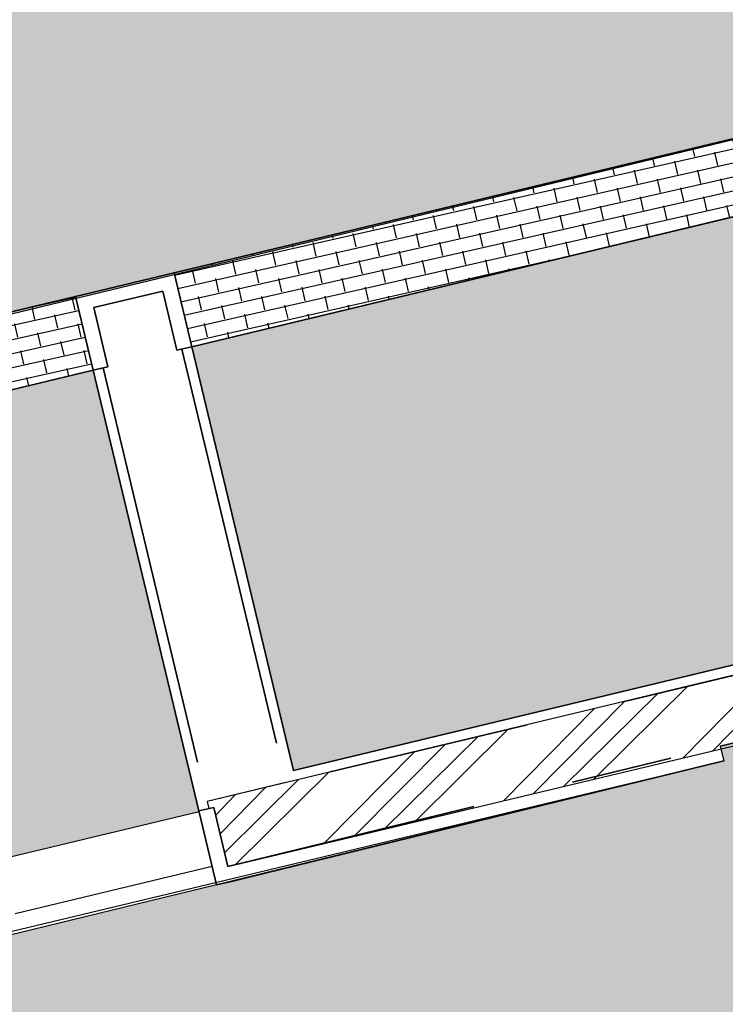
# Model space of a CAD drawing. Header units: millimetres. Extents: x 234268570 to 234468570, y 557551952 to 557751952.
# Tile 28 of 36: x 234396044 to 234403006, y 557669191 to 557678909. Entities that reach past the tile are written whole.
import ezdxf

# ---------------------------------------------------------------- set-up
doc = ezdxf.new("R2010")
doc.units = ezdxf.units.MM
doc.header["$LTSCALE"] = 500
doc.linetypes.add('VH-OPSLUITBAND_100X200', pattern=[16, 8, -2, 4, -2])
doc.linetypes.add('VH-TROTTOIRBAND_130-150', pattern=[15, 5, -2, 2, -2, 2, -2])
doc.layers.add('BL$1----_ARCERING', color=8, linetype='CONTINUOUS')
doc.layers.add('WEGDEEL', color=8, linetype='CONTINUOUS')
for name, color, linetype, lineweight in [('N-WE-VH-KANTOPSLUITING_OPSLUITBAND_100X200-G', 150, 'VH-OPSLUITBAND_100X200', 35), ('N-WE-VH-KANTOPSLUITING_TROTTOIRBAND_130 150-G', 6, 'VH-TROTTOIRBAND_130-150', 35), ('N-WE-VH-KANTOPSLUITING_VOORKANTBAND-G', 7, 'CONTINUOUS', 35)]:
    doc.layers.add(name, color=color, linetype=linetype, lineweight=lineweight)

msp = doc.modelspace()

# ---------------------------------------------------------------- hatches: boundary and pattern name
at = {"layer": 'BL$1----_ARCERING', "linetype": 'Continuous'}
h = msp.add_hatch(dxfattribs=at)
h.set_pattern_fill('AR-B88', color=8, scale=3, angle=284)
h.set_pattern_definition([(284, (0, 0), (591.4922747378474, 147.4755875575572), []), (14.00000000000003, (0, 0), (517.7544809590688, 443.221724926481), [609.5999999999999, -609.5999999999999])])
h.paths.add_polyline_path([(234306950.1165402, 557641627), (234307246.1165402, 557640345), (234307401.1165402, 557639646), (234308820.1165402, 557639973), (234308366.1165402, 557641942), (234308361.1165402, 557641966), (234308356.1165402, 557641991), (234308351.1165402, 557642016), (234308347.1165402, 557642040), (234308344.1165402, 557642065), (234308340.1165402, 557642090), (234308337.1165402, 557642115), (234308335.1165402, 557642140), (234308333.1165402, 557642165), (234308331.1165402, 557642190), (234308329.1165402, 557642215), (234308329.1165402, 557642240), (234308328.1165402, 557642265), (234308328.1165402, 557642290), (234308328.1165402, 557642315), (234308329.1165402, 557642340), (234308330.1165402, 557642365), (234308331.1165402, 557642390), (234308333.1165402, 557642415), (234308335.1165402, 557642440), (234308338.1165402, 557642465), (234308341.1165402, 557642489), (234308344.1165402, 557642514), (234308348.1165402, 557642539), (234308352.1165402, 557642564), (234308357.1165402, 557642588), (234308362.1165402, 557642613), (234308367.1165402, 557642637), (234308373.1165402, 557642662), (234308379.1165402, 557642686), (234308385.1165402, 557642710), (234308392.1165402, 557642734), (234308399.1165402, 557642758), (234308407.1165402, 557642782), (234308415.1165402, 557642806), (234308423.1165402, 557642829), (234308432.1165402, 557642853), (234308441.1165402, 557642876), (234308451.1165402, 557642899), (234308461.1165402, 557642922), (234308471.1165402, 557642945), (234308482.1165402, 557642968), (234308492.1165402, 557642990), (234308504.1165402, 557643013), (234308515.1165402, 557643035), (234308527.1165402, 557643057), (234308540.1165402, 557643079), (234308552.1165402, 557643100), (234308565.1165402, 557643122), (234308579.1165402, 557643143), (234308593.1165402, 557643164), (234308607.1165402, 557643184), (234308621.1165402, 557643205), (234308636.1165402, 557643225), (234308651.1165402, 557643245), (234308666.1165402, 557643265), (234308682.1165402, 557643285), (234308697.1165402, 557643304), (234308714.1165402, 557643323), (234308730.1165402, 557643342), (234308747.1165402, 557643360), (234308764.1165402, 557643379), (234308782.1165402, 557643397), (234308799.1165402, 557643414), (234308817.1165402, 557643432), (234308835.1165402, 557643449), (234308854.1165402, 557643466), (234308873.1165402, 557643482), (234308892.1165402, 557643499), (234308911.1165402, 557643515), (234308931.1165402, 557643530), (234308950.1165402, 557643546), (234308970.1165402, 557643561), (234308991.1165402, 557643575), (234309011.1165402, 557643590), (234309032.1165402, 557643604), (234309053.1165402, 557643617), (234309074.1165402, 557643631), (234309095.1165402, 557643644), (234309117.1165402, 557643657), (234309139.1165402, 557643669), (234309161.1165402, 557643681), (234309183.1165402, 557643693), (234309205.1165402, 557643704), (234309228.1165402, 557643715), (234309250.1165402, 557643726), (234309273.1165402, 557643736), (234309296.1165402, 557643746), (234309319.1165402, 557643755), (234309343.1165402, 557643764), (234309366.1165402, 557643773), (234309390.1165402, 557643782), (234309413.1165402, 557643790), (234309437.1165402, 557643797), (234309461.1165402, 557643805), (234309485.1165402, 557643812), (234309509.1165402, 557643818), (234309534.1165402, 557643824), (234309558.1165402, 557643830), (234370932.1165402, 557658606), (234428477.1165402, 557672357), (234428132.1165402, 557673747), (234367008.1165402, 557659153), (234337363.1165402, 557652016), (234334570.1165402, 557651343), (234310076.1165402, 557645446), (234309224.1165402, 557645241), (234309221.1165402, 557645240), (234309218.1165402, 557645240), (234309216.1165402, 557645239), (234309213.1165402, 557645238), (234309210.1165402, 557645238), (234309207.1165402, 557645237), (234309204.1165402, 557645237), (234309201.1165402, 557645236), (234309199.1165402, 557645235), (234309196.1165402, 557645235), (234309193.1165402, 557645234), (234309190.1165402, 557645233), (234309187.1165402, 557645233), (234309184.1165402, 557645232), (234309182.1165402, 557645231), (234309179.1165402, 557645231), (234309176.1165402, 557645230), (234309173.1165402, 557645229), (234309170.1165402, 557645228), (234309168.1165402, 557645228), (234309165.1165402, 557645227), (234309162.1165402, 557645226), (234309159.1165402, 557645226), (234309156.1165402, 557645225), (234309153.1165402, 557645224), (234309151.1165402, 557645224), (234309148.1165402, 557645223), (234309145.1165402, 557645222), (234309142.1165402, 557645221), (234309139.1165402, 557645221), (234309137.1165402, 557645220), (234309134.1165402, 557645219), (234309131.1165402, 557645219), (234309128.1165402, 557645218), (234309125.1165402, 557645217), (234309123.1165402, 557645216), (234309120.1165402, 557645216), (234309117.1165402, 557645215), (234309114.1165402, 557645214), (234309111.1165402, 557645213), (234309109.1165402, 557645213), (234309106.1165402, 557645212), (234309103.1165402, 557645211), (234309100.1165402, 557645210), (234309097.1165402, 557645209), (234309095.1165402, 557645209), (234309092.1165402, 557645208), (234309089.1165402, 557645207), (234309086.1165402, 557645206), (234309083.1165402, 557645206), (234309081.1165402, 557645205), (234309078.1165402, 557645204), (234309075.1165402, 557645203), (234309072.1165402, 557645202), (234309070.1165402, 557645202), (234309067.1165402, 557645201), (234309064.1165402, 557645200), (234309061.1165402, 557645199), (234309058.1165402, 557645198), (234309056.1165402, 557645198), (234309053.1165402, 557645197), (234309050.1165402, 557645196), (234309047.1165402, 557645195), (234309045.1165402, 557645194), (234309042.1165402, 557645193), (234309039.1165402, 557645193), (234309036.1165402, 557645192), (234309033.1165402, 557645191), (234309031.1165402, 557645190), (234309028.1165402, 557645189), (234309025.1165402, 557645188), (234309022.1165402, 557645187), (234309020.1165402, 557645187), (234309017.1165402, 557645186), (234309014.1165402, 557645185), (234309011.1165402, 557645184), (234309009.1165402, 557645183), (234309006.1165402, 557645182), (234309003.1165402, 557645181), (234309000.1165402, 557645180), (234308997.1165402, 557645180), (234308995.1165402, 557645179), (234308992.1165402, 557645178), (234308989.1165402, 557645177), (234308986.1165402, 557645176), (234308984.1165402, 557645175), (234308981.1165402, 557645174), (234308978.1165402, 557645173), (234308975.1165402, 557645172), (234308973.1165402, 557645171), (234308970.1165402, 557645170), (234308967.1165402, 557645170), (234308964.1165402, 557645169), (234308962.1165402, 557645168), (234308959.1165402, 557645167), (234308956.1165402, 557645166), (234308953.1165402, 557645165), (234308951.1165402, 557645164), (234308948.1165402, 557645163), (234308905.1165402, 557645148), (234308863.1165402, 557645133), (234308821.1165402, 557645117), (234308779.1165402, 557645101), (234308738.1165402, 557645084), (234308696.1165402, 557645066), (234308655.1165402, 557645048), (234308615.1165402, 557645029), (234308574.1165402, 557645009), (234308534.1165402, 557644989), (234308494.1165402, 557644969), (234308454.1165402, 557644947), (234308415.1165402, 557644925), (234308376.1165402, 557644903), (234308338.1165402, 557644880), (234308299.1165402, 557644856), (234308261.1165402, 557644832), (234308224.1165402, 557644808), (234308187.1165402, 557644782), (234308150.1165402, 557644756), (234308114.1165402, 557644730), (234308077.1165402, 557644703), (234308042.1165402, 557644676), (234308007.1165402, 557644648), (234307972.1165402, 557644619), (234307938.1165402, 557644590), (234307904.1165402, 557644561), (234307870.1165402, 557644531), (234307837.1165402, 557644500), (234307805.1165402, 557644469), (234307772.1165402, 557644438), (234307741.1165402, 557644406), (234307710.1165402, 557644374), (234307679.1165402, 557644341), (234307649.1165402, 557644308), (234307619.1165402, 557644274), (234307590.1165402, 557644240), (234307561.1165402, 557644205), (234307533.1165402, 557644170), (234307505.1165402, 557644135), (234307478.1165402, 557644099), (234307452.1165402, 557644062), (234307426.1165402, 557644026), (234307400.1165402, 557643989), (234307375.1165402, 557643951), (234307351.1165402, 557643914), (234307327.1165402, 557643876), (234307304.1165402, 557643837), (234307281.1165402, 557643798), (234307259.1165402, 557643759), (234307237.1165402, 557643720), (234307216.1165402, 557643680), (234307196.1165402, 557643640), (234307176.1165402, 557643599), (234307157.1165402, 557643559), (234307139.1165402, 557643518), (234307121.1165402, 557643477), (234307103.1165402, 557643435), (234307087.1165402, 557643393), (234307071.1165402, 557643351), (234307055.1165402, 557643309), (234307040.1165402, 557643267), (234307026.1165402, 557643224), (234307012.1165402, 557643181), (234306999.1165402, 557643138), (234306987.1165402, 557643095), (234306976.1165402, 557643052), (234306965.1165402, 557643008), (234306954.1165402, 557642964), (234306944.1165402, 557642920), (234306935.1165402, 557642876), (234306927.1165402, 557642832), (234306919.1165402, 557642788), (234306912.1165402, 557642744), (234306906.1165402, 557642699), (234306900.1165402, 557642655), (234306895.1165402, 557642610), (234306890.1165402, 557642565), (234306886.1165402, 557642520), (234306883.1165402, 557642476), (234306881.1165402, 557642431), (234306879.1165402, 557642386), (234306878.1165402, 557642341), (234306877.1165402, 557642296), (234306878.1165402, 557642251), (234306878.1165402, 557642206), (234306880.1165402, 557642161), (234306882.1165402, 557642116), (234306885.1165402, 557642071), (234306889.1165402, 557642027), (234306893.1165402, 557641982), (234306898.1165402, 557641937), (234306903.1165402, 557641892), (234306909.1165402, 557641848), (234306916.1165402, 557641804), (234306924.1165402, 557641759), (234306932.1165402, 557641715), (234306941.1165402, 557641671)])
h.paths.add_polyline_path([(234428132.1165402, 557673747), (234428477.1165402, 557672357), (234431180.1165402, 557672958), (234431686.1165402, 557672854), (234432157.1165402, 557672642), (234432571.1165402, 557672333), (234432908.1165402, 557671942), (234437108.1165402, 557657075), (234439318.1165402, 557649251), (234441505.1165402, 557641510), (234444900.1165402, 557629226), (234445176.1165402, 557629405), (234445606.1165402, 557629819), (234445950.1165402, 557630307), (234446195.1165402, 557630852), (234446332.1165402, 557631433), (234446357.1165402, 557632029), (234446268.1165402, 557632620), (234443163.1165402, 557643672), (234440883.1165402, 557651814), (234437360.1165402, 557664338), (234435079.1165402, 557672482), (234434861.1165402, 557673026), (234434541.1165402, 557673517), (234434131.1165402, 557673937), (234433647.1165402, 557674268), (234433108.1165402, 557674498), (234432534.1165402, 557674619), (234431948.1165402, 557674626), (234431372.1165402, 557674518)])
h.paths.add_polyline_path([(234395868.6727446, 557670627.3045737), (234397813.5330208, 557671093.6933666), (234396769.2826927, 557675448.2597986), (234394678.5578955, 557674946.8918461), (234394538.6412576, 557675530.349929), (234392731.9658506, 557675097.0986704), (234392657.33382, 557675069.9348328), (234392572.7253198, 557675010.6913232), (234392515.20704, 557674939.6996341), (234392463.5838894, 557674756.748122), (234392473.233341, 557674675.1300833), (234393410.9898885, 557670764.6470586), (234393424.785165, 557670651.7534856), (234393396.5112794, 557670491.4043123), (234393322.5026043, 557670360.8405868), (234395790.6377385, 557670952.7137301)])
h.paths.add_polyline_path([(234397741.7128305, 557675681.454195), (234398744.4487353, 557671500.0046016), (234405554.950569, 557673133.2025071), (234405423.7862383, 557673194.6915572), (234405276.8432903, 557673317.9913306), (234405192.2421799, 557673438.8142378), (234405158.8434172, 557673510.4381157), (234405131.4737423, 557673597.243634), (234404198.6961564, 557677486.9641861), (234404171.5323185, 557677561.5962174), (234404150.2554933, 557677598.4487597), (234404099.2041771, 557677659.2893491), (234404041.2971201, 557677703.7229967), (234403969.3165701, 557677737.2880784), (234403867.5978405, 557677755.2238349), (234403776.7275693, 557677745.6966957), (234403916.6442072, 557677162.2386127)])
h.paths.add_polyline_path([(234268737.1165402, 557697496), (234274508.8633291, 557698833.3559633), (234274513.1165402, 557698815), (234280800.1165402, 557700338), (234279848.1165402, 557704307), (234279408.1165402, 557704314), (234278909.1165402, 557704295), (234278571.1165402, 557704265), (234278194.1165402, 557704217), (234277879.1165402, 557704163), (234278395.1165402, 557702072), (234268570.1165402, 557699687.220994), (234268570.1165402, 557697452.93622)])
h.paths.add_polyline_path([(234429539.1165402, 557680241), (234426728.1165402, 557679572), (234427203.2396526, 557677492.7190192), (234430424.1165402, 557678257), (234430974.1165402, 557678492), (234431466.1165402, 557678831), (234431881.1165402, 557679261), (234432202.1165402, 557679764), (234432418.1165402, 557680322), (234432521.9883997, 557680911.0865887), (234432501.1165402, 557681508), (234432365.1165402, 557682090), (234421468.6165402, 557719904), (234413816.1165402, 557746880), (234413642.1165402, 557747269), (234413403.6165402, 557747646.5), (234413172.1165402, 557747925), (234412742.1165402, 557748304.5), (234412228.6165402, 557748607), (234411852.1165402, 557748753), (234411056.1165402, 557748890), (234410317.9377235, 557748825.4177219), (234396082.0713584, 557745774.2001586), (234396538.1165402, 557743490), (234410667.1165402, 557746484), (234410893.1165402, 557746494), (234411108.6165402, 557746448), (234411242.1165402, 557746388), (234411460.1165402, 557746217), (234411600.1165402, 557746012), (234430070.1165402, 557681657), (234430087.1165402, 557681262), (234429999.1165402, 557680876), (234429812.1165402, 557680528)])
h.paths.add_polyline_path([(234324675.1068088, 557608570.7459813), (234325988.1165402, 557607469), (234345896.1165402, 557627806), (234345275.1165402, 557628327), (234343860.1165402, 557630007), (234343682.1165402, 557630292), (234317175.1165402, 557623862), (234313081.1156679, 557640937.9935869), (234343721.1552511, 557648259.7623645), (234342890.7491985, 557651734.8344533), (234346364.9342512, 557652565.0285391), (234347191.7418709, 557649116.1680013), (234352063.1165402, 557650284), (234355804.6165402, 557652540), (234360278.1165402, 557654626.0273088), (234365230.1165402, 557656381), (234368613.1165402, 557657232), (234371453.1165402, 557657779), (234375475.1165402, 557658248), (234379522.1165402, 557658366), (234382699.6165402, 557658212), (234384139.1165401, 557658072), (234388998.2453396, 557659250.5032992), (234388168.0456874, 557662724.7116466), (234321522.593664, 557646701.2345097), (234321716.5652764, 557645913.7888036), (234309238.8916487, 557642840.1616895), (234309078.959506, 557642521.4247881), (234309078.959506, 557642139.4671592), (234314146.2925714, 557623227.9227004), (234310854.0324091, 557622433.4985875), (234311026.1084929, 557620596.2743809), (234314595.1919502, 557621552.6074111), (234314805.0941958, 557620769.241566), (234311864.9975916, 557619981.4450551), (234311234.3068494, 557606287.0714685), (234312924.7798964, 557609912.3026167), (234320356.3996725, 557606446.8814027), (234318449.99103, 557602657.2018486), (234322855.8020079, 557607063.0133957), (234322282.3384084, 557607636.4769952), (234342081.3282816, 557627435.4668685), (234342796.7781013, 557626721.1496159)])
h.paths.add_polyline_path([(234321472.4951051, 557609290.6018465), (234332085.4097595, 557619903.5165008), (234319707.0025151, 557616586.7322762)], flags=16)
h.paths.add_polyline_path([(234323750.0781502, 557619072.341565), (234333649.7149445, 557621467.8216858), (234338826.0230149, 557626644.1297562), (234322853.1377419, 557622779.0658209)], flags=16)
h.paths.add_polyline_path([(234318005.1165402, 557623620), (234320970.1165402, 557624337), (234322324.8952376, 557618726.8714257), (234319360.8952376, 557618010.8714257)], flags=16)
h.paths.add_polyline_path([(234391642.2307401, 557663554.9057323), (234392481.3434857, 557660095.1301756), (234422334.6467592, 557667335.7096561), (234421719.5236706, 557669909.8684905), (234399845.4452122, 557664682.8209124), (234399704.6165402, 557665481.5)], flags=16)
h.paths.add_polyline_path([(234431007.1377665, 557647231.0693854), (234439199.7366312, 557649531.0369318), (234444900.1165402, 557629226), (234444675.1165402, 557629080), (234444121.1165402, 557628855), (234441461.1165402, 557628232), (234434854.1165402, 557631401)])
h = msp.add_hatch(dxfattribs=at)
h.set_pattern_fill('AR-HBONE', color=8, scale=3)
h.set_pattern_definition([(45, (0, 0), (0, 431.0522938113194), [914.4000000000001, -304.8]), (135, (215.526, 215.526), (4.263256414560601e-14, 431.0522938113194), [914.4000000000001, -304.8])])
h.paths.add_polyline_path([(234330449.1961583, 557660178.7694077), (234421372.5927849, 557682147.1855081), (234421423.4305852, 557682236.0089463), (234421488.0882585, 557682360.2151811), (234421512.7126459, 557682398.4005075), (234412706.9417605, 557719118.8240118), (234388537.3479052, 557713322.8149909), (234388420.750707, 557713309.0300599), (234388333.9266182, 557713316.6261834), (234388249.7406364, 557713339.1837492), (234388170.7507052, 557713376.017359), (234388099.3569041, 557713426.0078368), (234388037.7284837, 557713487.6362572), (234387987.7380065, 557713559.0300575), (234387950.9043957, 557713638.0199908), (234387934.5104113, 557713692.5381082), (234385384.9736754, 557724233.9779991), (234385467.6498598, 557724254.2887368), (234385400.1165402, 557724549), (234385343.1165402, 557724917), (234385327.1165402, 557725065), (234385322.1165402, 557725140), (234385317.1165402, 557725214), (234385313.1165402, 557725289), (234385311.1165402, 557725363), (234385309.1165402, 557725512), (234385312.1165402, 557725661), (234385316.1165402, 557725736), (234385326.1165402, 557725884), (234385340.1165402, 557726033), (234385359.1165402, 557726181), (234385396.1165402, 557726401), (234385443.1165402, 557726620), (234385480.1165402, 557726764), (234385521.1165402, 557726908), (234385591.1165402, 557727120), (234385643.1165402, 557727260), (234385700.1165402, 557727398), (234385760.1165402, 557727534), (234385859.1165402, 557727735), (234385966.1165402, 557727931), (234386123.1165402, 557728184), (234386341.1165402, 557728486), (234386532.1165402, 557728716), (234386843.1165402, 557729037), (234387124.1165402, 557729282), (234387484.1165402, 557729547), (234387867.1165402, 557729777), (234388134.1165402, 557729911), (234388338.1165402, 557730000), (234388547.1165402, 557730080), (234388831.1165402, 557730172), (234414335.1165402, 557736353), (234412620.1165402, 557742415), (234376688.1165402, 557733727), (234379375.3048831, 557722757.752444), (234379501.2530803, 557722788.6905795), (234382031.8786102, 557712486.5919466), (234382079.8553202, 557712291.280237), (234382094.2922538, 557712171.9980878), (234382086.6962762, 557712085.1756672), (234382064.1391436, 557712000.9913023), (234382027.3062426, 557711922.0028912), (234381977.3167233, 557711850.6104589), (234381915.6894898, 557711788.9832253), (234381844.2970587, 557711738.993707), (234381765.3086452, 557711702.1608047), (234381710.8772102, 557711685.7876594), (234330865.7874336, 557699492.8397441), (234330857.0119652, 557699529.5516229), (234329822.8560991, 557699282.3509241), (234329555.0432018, 557699305.7815166), (234329409.8584164, 557699318.4835393), (234329026.6792221, 557699386.0483698), (234328885.9058051, 557699423.7684932), (234328520.2804751, 557699556.8452302), (234328388.1957483, 557699618.4373499), (234328051.2336275, 557699812.982521), (234327939.2824302, 557699891.1210417), (234327627.1286685, 557700153.049148), (234327537.1086318, 557700243.0691847), (234327275.1805256, 557700555.2229463), (234327202.1599098, 557700659.5071932), (234326998.4160129, 557701012.4019743), (234326944.6135128, 557701127.7818083), (234326807.3621085, 557701503.4346877), (234325229.1165402, 557708216), (234325162.6165402, 557708635), (234325138.1165402, 557708852), (234325107.1165402, 557709333), (234325110.1165402, 557709860), (234325173.1165402, 557710565), (234325200.1165402, 557710743), (234325229.1165402, 557710906), (234325261.1165402, 557711068), (234325308.1165402, 557711273), (234325360.1165402, 557711476), (234325409.1165402, 557711649), (234325454.1165402, 557711793), (234325501.1165402, 557711935), (234325551.1165402, 557712076), (234325593.1165402, 557712189), (234325660.1165402, 557712356), (234325719.1165402, 557712494), (234325781.1165402, 557712631), (234325845.1165402, 557712766), (234325913.1165402, 557712902), (234325970.1165402, 557713011), (234326029.1165402, 557713119), (234326090.1165402, 557713226), (234326121.1165402, 557713279), (234326185.1165402, 557713385), (234326250.1165402, 557713489), (234326317.1165402, 557713593), (234326386.1165402, 557713695), (234326456.1165402, 557713796), (234326565.1165402, 557713945), (234326640.1165402, 557714043), (234326794.1165402, 557714235), (234326914.1165402, 557714375), (234327037.1165402, 557714513), (234327185.6165402, 557714669), (234327270.7175254, 557714758.3990148), (234327339.1165402, 557714821), (234327473.1165402, 557714948), (234327752.1165402, 557715191), (234327944.1165402, 557715345), (234328116.1165402, 557715474), (234328344.1165402, 557715633), (234328550.1165402, 557715766), (234328815.1165402, 557715923), (234329141.1165402, 557716097), (234329307.1165402, 557716178), (234329476.1165402, 557716254), (234329760.1165402, 557716372), (234329933.1165402, 557716437), (234330108.1165402, 557716497), (234330284.1165402, 557716553), (234330461.1165402, 557716605), (234330686.1165402, 557716664), (234330817.1165402, 557716694), (234330892.1165405, 557716710.0000001), (234330958.1165402, 557716724), (234311169.1165401, 557711972), (234311339.1165402, 557711984), (234311541.1686037, 557711993.6215268), (234311805.6165402, 557711997), (234312188.1165402, 557711987), (234312443.1165402, 557711970), (234312865.1165402, 557711923), (234313284.1165402, 557711852), (234313698.1165402, 557711758), (234313944.1165402, 557711691), (234314107.1165402, 557711642), (234314349.1165402, 557711562), (234314588.1165402, 557711473), (234314824.1165402, 557711377), (234315058.1165399, 557711273), (234315286.1165402, 557711161), (234315511.1165402, 557711042), (234315733.1165402, 557710915), (234315878.1165402, 557710826), (234316021.1165402, 557710735), (234316092.1165402, 557710688), (234316266.6165402, 557710566.5), (234316552.9358234, 557710366.0170795), (234316903.0735824, 557710092.5), (234317006.0688532, 557710006.0767062), (234317456.6139552, 557709592), (234317817.8875488, 557709211), (234318125.9036309, 557708843.9207276), (234318444.0901867, 557708413.7210025), (234319295.9212371, 557705986.2388653), (234319703.5459663, 557704004.1120595), (234319817.6243711, 557703911.9689571), (234319908.7323794, 557703799.5225157), (234319937.3090724, 557703750.0262315), (234319962.0713995, 557703696.9232497), (234319981.6190093, 557703643.2166333), (234320007.1420867, 557703526.990178)])
h.paths.add_polyline_path([(234337994.1573696, 557668177.7365767), (234413045.3888607, 557686292.7373011), (234413514.4746549, 557686418.4284608), (234413735.2803691, 557686545.9106994), (234413924.1753418, 557686734.805672), (234414051.6575799, 557686955.6113855), (234414120.7979389, 557687213.646718), (234414120.7979389, 557687468.6111937), (234412235.8320513, 557695353.7644571), (234412158.2210856, 557695566.9988331), (234411988.9539181, 557695808.7374009), (234411815.1236618, 557695954.5983047), (234411547.6647111, 557696079.3164617), (234411263.4019133, 557696120.5700605), (234411089.7537356, 557696105.3778136), (234411030.2075167, 557696093.0001986), (234335630.6119338, 557677958.7766767), (234335582.9006732, 557677945.9924829), (234335148.7864366, 557677787.9878225), (234334607.3296416, 557677475.3775961), (234334253.4364741, 557677178.4259697), (234333851.5525138, 557676699.4793162), (234333620.5651538, 557676299.3974727), (234333406.7271646, 557675711.8824261), (234333326.5060965, 557675256.9261409), (234333326.5060965, 557674631.7056867), (234333405.8408504, 557674181.7759391), (234334319.8923595, 557670394.6915957), (234334357.1172225, 557670255.7665154), (234334488.1562866, 557669895.7396457), (234334823.0011114, 557669315.7713966), (234335069.2739948, 557669022.2748032), (234335170.9742147, 557668920.5745833), (234335464.4708062, 557668674.3017017), (234336044.4390575, 557668339.4568757), (234336404.4659238, 557668208.4178128), (234337063.9814877, 557668092.1274247), (234337447.1140736, 557668092.1274247)], flags=16)
h.paths.add_polyline_path([(234334136.3452053, 557683757.2415477), (234409187.5766965, 557701872.2422721), (234409656.6624906, 557701997.9334319), (234409877.4682048, 557702125.4156704), (234410066.3631775, 557702314.3106431), (234410193.8454156, 557702535.1163565), (234410262.9857746, 557702793.151689), (234410262.9857746, 557703048.1161647), (234408378.0198871, 557710933.2694281), (234408300.4089213, 557711146.5038041), (234408131.1417539, 557711388.2423719), (234407957.3114976, 557711534.1032758), (234407689.8525468, 557711658.8214327), (234407405.589749, 557711700.0750315), (234407231.9415713, 557711684.8827846), (234407172.3953525, 557711672.5051696), (234331772.7997696, 557693538.2816477), (234331725.0885089, 557693525.4974539), (234331290.9742724, 557693367.4927936), (234330749.5174774, 557693054.8825672), (234330395.6243098, 557692757.9309407), (234329993.7403496, 557692278.9842873), (234329762.7529895, 557691878.9024438), (234329548.9150003, 557691291.3873972), (234329468.6939322, 557690836.4311119), (234329468.6939322, 557690211.2106577), (234329548.0286861, 557689761.2809101), (234330462.0801952, 557685974.1965667), (234330499.3050583, 557685835.2714864), (234330630.3441224, 557685475.2446167), (234330965.1889471, 557684895.2763677), (234331211.4618305, 557684601.7797742), (234331313.1620504, 557684500.0795543), (234331606.6586419, 557684253.8066727), (234332186.6268932, 557683918.9618467), (234332546.6537595, 557683787.9227839), (234333206.1693234, 557683671.6323957), (234333589.3019093, 557683671.6323957)], flags=16)
h = msp.add_hatch(dxfattribs=at)
h.set_pattern_fill('ANSI34', color=104, scale=50)
h.set_pattern_definition([(45, (0, 0), (-673.5192090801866, 673.5192090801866), []), (45, (224.5065, 0), (-673.5192090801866, 673.5192090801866), []), (45, (449.013, 0), (-673.5192090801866, 673.5192090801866), []), (45, (673.52, 0), (-673.5192090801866, 673.5192090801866), [])])
h.paths.add_polyline_path([(234292279.1165402, 557669797), (234292317.1165402, 557669841), (234292353.1165402, 557669885), (234292371.1165402, 557669908), (234292405.1165402, 557669954), (234292445.1165402, 557670011.5), (234292454.1165402, 557670025), (234292499.1165402, 557670097), (234292514.1165402, 557670122), (234292542.1165402, 557670172), (234292555.1165402, 557670198), (234292569.1165402, 557670223), (234292581.1165402, 557670249), (234292594.1165402, 557670275), (234292606.1165402, 557670301), (234292636.1435672, 557670371.972973), (234292639.1165402, 557670380), (234292660.1165402, 557670433), (234292670.1165402, 557670460), (234292679.1165402, 557670487), (234292688.1165402, 557670515), (234292710.5165402, 557670590.6), (234292712.1165402, 557670597), (234292720.1165402, 557670625), (234292727.1165402, 557670653), (234292733.1165402, 557670680), (234292739.1165402, 557670708), (234292745.1165402, 557670737), (234292760.1165402, 557670821), (234292768.1165402, 557670879), (234292774.1165402, 557670935), (234292776.1165402, 557670964), (234292780.1165402, 557671021), (234292781.1165402, 557671049), (234292783.1165402, 557671107), (234292783.1165402, 557671135), (234292781.1165402, 557671193), (234292780.1165402, 557671221), (234292776.1165402, 557671279), (234292774.1165402, 557671307), (234292771.1165402, 557671336), (234292768.1165402, 557671364), (234292764.1165402, 557671393), (234292760.1165402, 557671421), (234292628.1165402, 557671991), (234288437.1165402, 557670972), (234282172.5796991, 557696718.8765624), (234280118.1165402, 557696219), (234286391.1165402, 557670489), (234282205.1165402, 557669448), (234282311.1165402, 557669028), (234282319.1165402, 557668997), (234282328.1165402, 557668966), (234282346.1165402, 557668904), (234282369.7832068, 557668833), (234282377.1165402, 557668813), (234282389.1165402, 557668783), (234282413.1165402, 557668723), (234282445.3924022, 557668651), (234282453.1165402, 557668635), (234282467.1165402, 557668607), (234282482.1165402, 557668578), (234282497.1165402, 557668550), (234282513.1165402, 557668521), (234282555.1906142, 557668450), (234282562.1165402, 557668439), (234282580.1165402, 557668411), (234282629.2703863, 557668340), (234282673.1165402, 557668280), (234282713.1165402, 557668230), (234282734.1165402, 557668206), (234282755.1165402, 557668181), (234282800.0332068, 557668132), (234282843.6165402, 557668086.5217391), (234282889.1165402, 557668043), (234282937.1165402, 557667999), (234282961.1165402, 557667978), (234282986.1165402, 557667958), (234283036.1165402, 557667918), (234283062.1165402, 557667898), (234283088.1165402, 557667879), (234283146.0256311, 557667838.9090909), (234283168.1165402, 557667825), (234283195.1165402, 557667807), (234283222.1165402, 557667790), (234283250.1165402, 557667774), (234283306.1165402, 557667742), (234283334.1165402, 557667727), (234283363.1165402, 557667712), (234283421.1165402, 557667684), (234283450.1165402, 557667671), (234283480.1165402, 557667658), (234283509.1165402, 557667646), (234283539.1165402, 557667634), (234283569.1165402, 557667623), (234283635.6165402, 557667599.4032258), (234283661.1165402, 557667592), (234283691.1165402, 557667582), (234283722.1165402, 557667573), (234283753.1165402, 557667565), (234283826.4498735, 557667546.6666666), (234283847.1165402, 557667542), (234283879.1165402, 557667536), (234283910.1165402, 557667530), (234283942.1165402, 557667524), (234283974.1165402, 557667520), (234284006.1165402, 557667515), (234284038.1165402, 557667511), (234284070.1165402, 557667508), (234284134.1165402, 557667502), (234284166.1165402, 557667501), (234284198.1165402, 557667499), (234284230.1165402, 557667498), (234284295.1165402, 557667498), (234284359.1165402, 557667500), (234284423.1165402, 557667504), (234284487.1165402, 557667510), (234284551.1165402, 557667518), (234284615.1165402, 557667528), (234284684.1165402, 557667541.3548387), (234284748.1165402, 557667555.8064516), (234284772.1165402, 557667562), (234291374.1165402, 557669216), (234291401.1165402, 557669225), (234291429.1165402, 557669234), (234291456.1165402, 557669243), (234291483.1165402, 557669253), (234291552.9915402, 557669279.875), (234291563.1165402, 557669284), (234291589.1165402, 557669296), (234291641.1165402, 557669319), (234291693.1165402, 557669345), (234291743.1165402, 557669371), (234291768.1165402, 557669385), (234291793.1165402, 557669400), (234291818.1165402, 557669414), (234291842.1165402, 557669429), (234291897.5852902, 557669464.5), (234291914.1165402, 557669476), (234291970.5871284, 557669516), (234291984.1165402, 557669526), (234292007.1165402, 557669544), (234292030.1165402, 557669561), (234292052.1165402, 557669579), (234292074.1165402, 557669598), (234292096.1165402, 557669616), (234292158.1165402, 557669672.0952381), (234292160.1165402, 557669674), (234292180.1165402, 557669694), (234292201.1165402, 557669714), (234292221.1165402, 557669734), (234292241.1165402, 557669755)])
h.paths.add_polyline_path([(234333230.0945307, 557706155.4284766), (234333470.1008887, 557705170.211812), (234333500.0663806, 557705224.7872422), (234333545.3950978, 557705289.5233593), (234333567.4847735, 557705315.8488097), (234333623.3661542, 557705371.7301903), (234333649.6916053, 557705393.8198665), (234333714.427721, 557705439.1485827), (234333744.1890623, 557705456.3313011), (234333815.8129387, 557705489.7300632), (234334048.6636697, 557705552.1222285), (234379120.6198781, 557716360.6391752), (234379272.1962357, 557716378.5595855), (234379385.0675513, 557716368.6846249), (234379494.5093282, 557716339.3597893), (234379611.9633296, 557716282.68802), (234379676.699446, 557716237.3593032), (234379780.9959537, 557716133.0627955), (234379876.9061506, 557715966.9414614), (234379939.2983156, 557715734.0907317), (234380837.0534115, 557711990.4153906), (234380864.2172495, 557711915.7833593), (234380885.4940749, 557711878.9308167), (234380936.5453899, 557711818.0902286), (234380994.4524478, 557711773.6565801), (234381066.4329976, 557711740.0914985), (234381177.4039598, 557711722.0334295), (234381238.1808217, 557711727.3507159), (234381467.4615568, 557711781.667898), (234381675.9171237, 557711831.6567539), (234381750.5321438, 557711858.8144002), (234381787.4004375, 557711880.1003195), (234381848.2271582, 557711931.1399984), (234381893.1681735, 557711989.8734324), (234381925.9262791, 557712060.1234165), (234381944.191994, 557712163.7134331), (234381934.1857921, 557712255.4977193), (234381885.9488172, 557712450.4924493), (234380640.0147797, 557717524.0280727)])
h.paths.add_polyline_path([(234397892.5810506, 557671192.886631), (234397909.4872735, 557671122.3869925), (234397958.1087804, 557671134.0467123), (234398098.0254183, 557670550.5886295), (234427203.2396526, 557677492.7190192), (234426728.1165402, 557679572), (234427445.5638495, 557679742.7478656), (234428201.4515862, 557679922.6443067), (234418591.4177323, 557720015.7797815), (234418439.9089535, 557720647.875577), (234418258.7976913, 557721403.4731622), (234413392.7572803, 557720236.568402), (234412559.4382271, 557723711.0335988), (234412407.8408625, 557724343.1081507), (234412226.6237051, 557725098.6803458), (234386801.7200139, 557719014.3014331), (234388080.3481974, 557713727.6290067), (234388107.6636679, 557713652.5803685), (234388166.6540124, 557713568.3334255), (234388281.4760434, 557713487.9341738), (234388420.7507071, 557713459.0300599), (234388577.0709852, 557713486.5935426), (234390324.3653522, 557713905.6048828), (234390399.0123573, 557713932.7741708), (234390524.0465009, 557714037.6902745), (234390583.10753, 557714164.34706), (234390597.4976174, 557714245.9573013), (234389632.407283, 557718368.8736196), (234389642.2822154, 557718481.7446133), (234389671.6069678, 557718591.1860793), (234389728.2818031, 557718708.6450093), (234389773.6033204, 557718773.3708439), (234389898.6293219, 557718898.3968455), (234390130.8433161, 557719000.9547198), (234411019.7755495, 557724010.2420247), (234411171.3519073, 557724028.1624348), (234411393.6650005, 557723988.9626384), (234411511.1190009, 557723932.2908695), (234411658.0619496, 557723808.9910954), (234411763.1136662, 557723658.9616957), (234411803.431497, 557723529.7387928), (234412736.209083, 557719640.0182403), (234412835.7010623, 557719467.6930774), (234413076.5596313, 557719380.0277276), (234413196.7987316, 557719390.5472858), (234417199.4745801, 557720331.983727), (234417421.7876735, 557720292.7839304), (234417543.320674, 557720236.1121615), (234417672.8426691, 557720127.4303032), (234417779.9588624, 557719974.4525253), (234417831.5541698, 557719833.5600847), (234426343.1496418, 557684339.8600448), (234426361.0700521, 557684188.2836871), (234427240.4094128, 557680493.4810823), (234425800.2403783, 557680148.1201812), (234426310.7625204, 557678007.731643)])
h.paths.add_polyline_path([(234343623.0430922, 557720648.8376503), (234344271.0225878, 557716266.6902119), (234345844.6631214, 557715315.5266587), (234351155.952255, 557716678.1057487), (234353502.1165402, 557717280), (234374753.1165402, 557722482), (234375736.1165402, 557723680), (234375945.1165402, 557725875), (234375133.1165402, 557729545), (234374591.1165402, 557730282), (234373640.1165402, 557734023), (234372889.1165402, 557735484), (234371675.1165402, 557736568), (234370141.1165402, 557736985), (234360823.1165402, 557735063), (234352189.1165402, 557732796), (234350651.1165402, 557732024), (234349293.1165402, 557730764), (234348243.1165402, 557728874)])
h.paths.add_polyline_path([(234373874.1165402, 557727672), (234375045.1165402, 557727897), (234374838.1165402, 557728995), (234373820.1165402, 557728815), (234372563.1165402, 557729390), (234371506.1165402, 557733569), (234370403.1165402, 557734383), (234369016.1165402, 557734396), (234352633.1165402, 557730205), (234350706.1165402, 557728068), (234346380.1468782, 557720435.0232259), (234347014.636446, 557718176.4572258), (234372514.1165402, 557724232), (234373586.1165402, 557727375)], flags=16)
h.paths.add_polyline_path([(234387415.1165402, 557727611), (234386916.1165402, 557726364), (234387203.1165402, 557725457), (234387938.1165402, 557724977), (234388764.1165402, 557724791), (234399252.1165402, 557727056), (234409932.1165402, 557729573), (234410700.1165402, 557730323), (234410843.1165402, 557731330), (234410577.1165402, 557732435), (234409593.1165402, 557733009), (234400778.1165402, 557730768), (234388703.1165402, 557728151)])
h.paths.add_polyline_path([(234408903.1165402, 557730870), (234409424.1165402, 557731054), (234409170.1165402, 557731616), (234408553.1165402, 557731442), (234406853.1165402, 557730918), (234396751.1165402, 557728604), (234387785.1165402, 557726703), (234387785.1165402, 557726226), (234388272.1165402, 557725855), (234388702.1165402, 557725712), (234395635.1165402, 557727162), (234409202.1165402, 557730322)], flags=16)
h = msp.add_hatch(dxfattribs=at)
h.set_pattern_fill('AR-CONC', color=104, scale=3)
h.set_pattern_definition([(49.99999999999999, (0, 0), (546.554006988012, -47.81725661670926), [57.15000000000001, -628.6500000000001]), (355, (0, 0), (-105.730264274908, 573.1705357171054), [45.72, -502.92175251]), (100.4514447, (45.546021, -3.9847605), (440.8237412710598, 525.3532557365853), [48.5700264, -534.2707337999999]), (46.18420000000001, (0, 152.4), (813.2371226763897, -126.1269837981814), [85.725, -942.9749999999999]), (96.63555760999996, (67.7697, 141.8895), (712.212402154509, 742.2783737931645), [72.85506942, -801.4068244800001]), (351.1841511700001, (0, 152.4), (712.2124021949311, 742.278373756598), [68.57990121, -754.37919576]), (21, (76.19999999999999, 114.3), (454.8431738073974, -306.7955945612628), [57.15000000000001, -628.6500000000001]), (326.0000000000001, (76.19999999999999, 114.3), (185.4060850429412, 552.5638983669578), [45.72, -502.92]), (71.45144499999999, (114.1035978, 88.7337003), (640.2492578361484, 245.7683066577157), [48.5700264, -534.2698128]), (37.50000000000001, (0, 0), (9.26580975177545, 253.6651166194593), [0, -496.824, 0, -510.54, 0, -504.825]), (7.499999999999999, (0, 0), (200.4589875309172, 300.5417244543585), [0, -291.0839999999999, 0, -485.394, 0, -192.405]), (327.5, (-169.926, 0), (406.7717855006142, -17.18623197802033), [0, -190.5, 0, -594.36, 0, -788.67]), (317.5, (-246.126, 0), (444.3875441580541, 76.27947309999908), [0, -247.65, 0, -394.716, 0, -560.0699999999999])])
h.paths.add_polyline_path([(234408903.1165402, 557730870), (234409424.1165402, 557731054), (234409170.1165402, 557731616), (234408553.1165402, 557731442), (234406853.1165402, 557730918), (234396751.1165402, 557728604), (234387785.1165402, 557726703), (234387785.1165402, 557726226), (234388272.1165402, 557725855), (234388702.1165402, 557725712), (234395635.1165402, 557727162), (234409202.1165402, 557730322)])
h.paths.add_polyline_path([(234412626.4261359, 557689789.3017896), (234413261.4261359, 557689036.3017896), (234413079.4261359, 557688068.3017896), (234413013.4261359, 557688146.3017896), (234412701.4261359, 557688515.3017896), (234412444.4261359, 557688821.3017896)], flags=16)
h.paths.add_polyline_path([(234411330.697058, 557695132.0407506), (234411965.697058, 557694379.0407506), (234411783.697058, 557693411.0407506), (234411717.697058, 557693489.0407506), (234411405.697058, 557693858.0407506), (234411148.697058, 557694164.0407506)], flags=16)
edge = h.paths.add_edge_path()
edge.add_line((234412588.4411141, 557686697.3343314), (234410489.6915457, 557695449.205574))
edge.add_arc((234410830.042094, 557695530.8236129), 349.9999999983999, 103.48521249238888, 193.4852125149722, ccw=False)
edge.add_line((234410748.4240553, 557695871.1741612), (234411065.1866761, 557695947.1356779))
edge.add_arc((234411263.4019132, 557695120.5700606), 849.9999999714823, 13.485212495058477, 103.48521249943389, ccw=False)
edge.add_line((234412089.9675306, 557695318.7852976), (234413955.5227025, 557687539.3441929))
edge.add_arc((234413128.9570852, 557687341.1289558), 849.9999999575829, -76.51478751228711, 13.485212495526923, ccw=False)
edge.add_line((234413327.1723221, 557686514.5633385), (234413010.4097012, 557686438.6018219))
edge.add_arc((234412928.7916624, 557686778.9523703), 350.0000000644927, 193.4852125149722, 283.4852124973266, ccw=False)
h.paths.add_polyline_path([(234408761.9258516, 557705376.1443385), (234409396.9258516, 557704623.1443385), (234409214.9258516, 557703655.1443385), (234409148.9258516, 557703733.1443385), (234408836.9258516, 557704102.1443385), (234408579.9258516, 557704408.1443385)], flags=16)
h.paths.add_polyline_path([(234407536.2383908, 557710452.773482), (234408171.2383908, 557709699.773482), (234407989.2383908, 557708731.773482), (234407923.2383908, 557708809.773482), (234407611.2383908, 557709178.773482), (234407354.2383908, 557709484.773482)], flags=16)
edge = h.paths.add_edge_path()
edge.add_line((234408730.6289499, 557702276.8393024), (234406631.8793815, 557711028.7105451))
edge.add_arc((234406972.2299298, 557711110.328584), 349.9999999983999, 103.48521249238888, 193.4852125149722, ccw=False)
edge.add_line((234406890.611891, 557711450.6791322), (234407207.3745119, 557711526.640649))
edge.add_arc((234407405.589749, 557710700.0750316), 849.9999999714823, 13.485212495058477, 103.48521249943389, ccw=False)
edge.add_line((234408232.1553663, 557710898.2902687), (234410097.7105383, 557703118.8491639))
edge.add_arc((234409271.1449209, 557702920.6339269), 849.9999999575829, -76.51478751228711, 13.485212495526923, ccw=False)
edge.add_line((234409469.3601578, 557702094.0683095), (234409152.597537, 557702018.1067929))
edge.add_arc((234409070.9794982, 557702358.4573413), 350.0000000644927, 193.4852125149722, 283.4852124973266, ccw=False)
h.paths.add_polyline_path([(234334925.9180329, 557675743.382104), (234335560.9180329, 557674990.382104), (234335378.9180329, 557674022.382104), (234335312.9180329, 557674100.382104), (234335000.9180329, 557674469.382104), (234334743.9180329, 557674775.382104)], flags=16)
h.paths.add_polyline_path([(234335973.1423118, 557671439.013952), (234336608.1423118, 557670686.013952), (234336426.1423118, 557669718.013952), (234336360.1423118, 557669796.013952), (234336048.1423118, 557670165.013952), (234335791.1423118, 557670471.013952)], flags=16)
h.paths.add_polyline_path([(234330879.6634955, 557691598.9930983), (234331514.6634955, 557690845.9930983), (234331332.6634955, 557689877.9930983), (234331266.6634955, 557689955.9930983), (234330954.6634955, 557690324.9930983), (234330697.6634955, 557690630.9930983)], flags=16)
h.paths.add_polyline_path([(234332015.6003495, 557687154.5081141), (234332650.6003495, 557686401.5081141), (234332468.6003495, 557685433.5081141), (234332402.6003495, 557685511.5081141), (234332090.6003495, 557685880.5081141), (234331833.6003495, 557686186.5081141)], flags=16)
h.paths.add_polyline_path([(234310589.1165402, 557709376), (234309836.1165402, 557708741), (234308868.1165402, 557708923), (234308946.1165402, 557708989), (234309315.1165402, 557709301), (234309621.1165402, 557709558)], flags=16)
h.paths.add_polyline_path([(234300573.1165402, 557707032), (234300393.1165402, 557706863), (234300091.1165402, 557706609), (234299836.1165402, 557706394), (234298867.1165402, 557706576), (234299621.1165402, 557707211)], flags=16)
h.paths.add_polyline_path([(234292931.6940185, 557702357.327281), (234313899.0308212, 557707334.7657813), (234314549.4204955, 557704595.0153345), (234318924.9151841, 557705585.853116), (234318989.292595, 557705603.1029912), (234319093.1523289, 557705675.8263599), (234319150.4841107, 557705775.1279188), (234319164.1957722, 557705852.8906156), (234319158.3869815, 557705919.2853972), (234318313.2995116, 557708382.6692866), (234318310.3742558, 557708381.9747858), (234317497.6678229, 557709350.5205969), (234316299.7604084, 557710355.6842666), (234315204.8039937, 557710987.8576474), (234313735.3530124, 557711522.6940653), (234312490.2145203, 557711742.2455761), (234311186.536156, 557711763.2132505), (234298209.2075694, 557708653.7764105), (234296731.7605921, 557707964.8315705), (234295781.411575, 557707299.3900248), (234294701.0538273, 557706234.2568948), (234293905.7058115, 557705098.3822114), (234293901.3509946, 557705090.8394473), (234293315.3286733, 557703834.1105237), (234292951.9467516, 557702477.9507294)])
edge = h.paths.add_edge_path()
edge.add_arc((234337863.2121646, 557668589.647035), 282.2231743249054, 279.4541394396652, 373.4325552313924)
edge.add_line((234338137.714854, 557668655.2076459), (234335997.3841122, 557677616.7859429))
edge.add_arc((234335711.7655149, 557677509.9405849), 304.9490346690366, 20.51002084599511, 102.9697063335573)
edge.add_arc((234336443.2811724, 557674936.0617037), 2980.411029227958, 105.5693757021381, 192.2554440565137)
edge.add_line((234333530.7909039, 557674303.4082922), (234334465.8725806, 557670429.1920773))
edge.add_arc((234337280.4404943, 557671146.9527867), 2904.646790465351, 194.3064290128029, 282.5090615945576)
edge = h.paths.add_edge_path()
edge.add_arc((234331853.9533506, 557693089.4455559), 304.9490346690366, 20.51002084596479, 102.9697063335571)
edge.add_arc((234332585.4690081, 557690515.5666747), 2980.411029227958, 105.5693757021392, 192.2554440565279)
edge.add_line((234329672.9787396, 557689882.9132632), (234330608.0604163, 557686008.6970483))
edge.add_arc((234333422.62833, 557686726.4577577), 2904.646790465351, 194.3064290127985, 282.5090615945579)
edge.add_arc((234334005.4000004, 557684169.152006), 282.2231743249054, 279.4541394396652, 373.4325552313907)
edge.add_line((234334279.9026898, 557684234.7126169), (234332139.571948, 557693196.2909139))
h = msp.add_hatch(dxfattribs=at)
h.set_pattern_fill('AR-B88', color=8, scale=2, angle=283.7)
h.set_pattern_definition([(283.7, (0, 0), (394.8375623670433, 96.25102256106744), []), (13.69999999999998, (0, 0), (346.7120510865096, 293.6698037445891), [406.4, -406.4])])
h.paths.add_polyline_path([(234309194.8317527, 557649153.197982), (234310076.1165402, 557645446), (234431372.1165402, 557674518), (234430424.1165402, 557678257), (234402956.2114759, 557671739.1484469), (234402991.7004572, 557671593.4070375), (234397987.1400571, 557670369.7449493), (234396043.568542, 557669897.9819701)])
h = msp.add_hatch(dxfattribs=at)
h.set_pattern_fill('AR-BRSTD', color=8, scale=2, angle=12.7)
h.set_pattern_definition([(12.7, (0, 0), (-29.78555521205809, 132.1689319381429), []), (102.7, (0, 0), (-228.0141745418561, 87.49618321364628), [135.4836, -135.4836])])
h.paths.add_polyline_path([(234394824.4224163, 557674981.8710055), (234396769.2826927, 557675448.2597984), (234396594.3868954, 557676177.5824021), (234394649.5266189, 557675711.1936091)])
h.paths.add_polyline_path([(234397741.7128305, 557675681.4541951), (234403770.7796865, 557677127.2594532), (234403595.8838891, 557677856.5820569), (234397566.8170331, 557676410.7767987)])

# ---------------------------------------------------------------- linework, layer by layer
for p, q in [((234397566.8170331, 557676410.7767985), (234403595.8838892, 557677856.5820568)), ((234402956.2114759, 557671739.1484469), (234427209.1165402, 557677467)), ((234403770.7796865, 557677127.2594532), (234397741.7128305, 557675681.454195)), ((234394649.5266189, 557675711.1936091), (234396594.3868951, 557676177.582402)), ((234394824.4224163, 557674981.8710055), (234396769.2826924, 557675448.2597985)), ((234398670.5251611, 557671379.4421482), (234397892.5810506, 557671192.886631)), ((234395998.0408171, 557670087.8344384), (234397942.9010933, 557670554.2232314))]:
    msp.add_line(p, q, dxfattribs=at)
at = {"layer": 'BL$1----_ARCERING', "linetype": 'Continuous', "elevation": 9698.89728242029}
msp.add_lwpolyline([(234330449.1961583, 557660178.7694077), (234421372.5927849, 557682147.1855081), (234421423.4305852, 557682236.0089463), (234421488.0882585, 557682360.2151811), (234421512.7126459, 557682398.4005075), (234412706.9417605, 557719118.8240118), (234388537.3479052, 557713322.8149909), (234388420.750707, 557713309.0300599), (234388333.9266182, 557713316.6261834), (234388249.7406364, 557713339.1837492), (234388170.7507052, 557713376.017359), (234388099.3569041, 557713426.0078368), (234388037.7284837, 557713487.6362572), (234387987.7380065, 557713559.0300575), (234387950.9043957, 557713638.0199908), (234387934.5104113, 557713692.5381082), (234385384.9736754, 557724233.9779991), (234385467.6498598, 557724254.2887368), (234385400.1165402, 557724549)], dxfattribs=at)
at = {"layer": 'BL$1----_ARCERING', "linetype": 'Continuous'}
for points in [[(234309194.8317527, 557649153.197982), (234310076.1165402, 557645446), (234431372.1165402, 557674518), (234430424.1165402, 557678257), (234402956.2114759, 557671739.1484469), (234402991.7004572, 557671593.4070375), (234397987.1400571, 557670369.7449493), (234396043.568542, 557669897.9819701)], [(234397741.7128305, 557675681.4541951), (234403770.7796865, 557677127.2594532), (234403595.8838891, 557677856.5820569), (234397566.8170331, 557676410.7767987)], [(234397741.7128305, 557675681.454195), (234398744.4487353, 557671500.0046016), (234405554.950569, 557673133.2025071), (234405423.7862383, 557673194.6915572), (234405276.8432903, 557673317.9913306), (234405192.2421799, 557673438.8142378), (234405158.8434172, 557673510.4381157), (234405131.4737423, 557673597.243634), (234404198.6961564, 557677486.9641861), (234404171.5323185, 557677561.5962174), (234404150.2554933, 557677598.4487597), (234404099.2041771, 557677659.2893491), (234404041.2971201, 557677703.7229967), (234403969.3165701, 557677737.2880784), (234403867.5978405, 557677755.2238349), (234403776.7275693, 557677745.6966957), (234403916.6442072, 557677162.2386127)], [(234394824.4224163, 557674981.8710055), (234396769.2826927, 557675448.2597984), (234396594.3868954, 557676177.5824021), (234394649.5266189, 557675711.1936091)], [(234395868.6727446, 557670627.3045737), (234397813.5330208, 557671093.6933666), (234396769.2826927, 557675448.2597986), (234394678.5578955, 557674946.8918461), (234394538.6412576, 557675530.349929), (234392731.9658506, 557675097.0986704), (234392657.33382, 557675069.9348328), (234392572.7253198, 557675010.6913232), (234392515.20704, 557674939.6996341), (234392463.5838894, 557674756.748122), (234392473.233341, 557674675.1300833), (234393410.9898885, 557670764.6470586), (234393424.785165, 557670651.7534856), (234393396.5112794, 557670491.4043123), (234393322.5026043, 557670360.8405868), (234395790.6377385, 557670952.7137301)]]:
    msp.add_lwpolyline(points, close=True, dxfattribs=at)
for points in [[(234426310.7625204, 557678007.731643), (234397892.5810506, 557671192.886631), (234397909.4872735, 557671122.3869925), (234397958.1087804, 557671134.0467123), (234398098.0254183, 557670550.5886295), (234427203.2396526, 557677492.7190192)], [(234395868.6727446, 557670627.3045737), (234397813.5330208, 557671093.6933666)]]:
    msp.add_lwpolyline(points, dxfattribs=at)
at = {"layer": 'N-WE-VH-KANTOPSLUITING_OPSLUITBAND_100X200-G', "color": 7, "flags": 128}
for points in [[(234397644.4698167, 557675658.1347554), (234398670.5251611, 557671379.4421482)], [(234397644.4698167, 557675658.1347554), (234398670.5251611, 557671379.4421482)], [(234396866.5257062, 557675471.5792382), (234397909.4872735, 557671122.3869925)], [(234396866.5257062, 557675471.5792382), (234397909.4872735, 557671122.3869925)], [(234405915.1296898, 557673116.7404019), (234398670.5251611, 557671379.4421482)], [(234405915.1296898, 557673116.7404019), (234398670.5251611, 557671379.4421482)]]:
    msp.add_lwpolyline(points, dxfattribs=at)
at = {"layer": 'N-WE-VH-KANTOPSLUITING_TROTTOIRBAND_130 150-G', "color": 7, "flags": 128}
for points in [[(234396915.1472132, 557675483.238958), (234396775.2305752, 557676066.6970408), (234397455.9316719, 557676229.9331183), (234397595.8483098, 557675646.4750355)], [(234396915.1472132, 557675483.238958), (234396775.2305752, 557676066.6970408), (234397455.9316719, 557676229.9331183), (234397595.8483098, 557675646.4750355)], [(234398098.0254183, 557670550.5886295), (234402956.2114759, 557671739.1484469)], [(234398098.0254183, 557670550.5886295), (234402956.2114759, 557671739.1484469)], [(234398098.0254183, 557670550.5886295), (234397958.1087804, 557671134.0467123)], [(234398098.0254183, 557670550.5886295), (234397958.1087804, 557671134.0467123)]]:
    msp.add_lwpolyline(points, dxfattribs=at)
at = {"layer": 'N-WE-VH-KANTOPSLUITING_VOORKANTBAND-G', "flags": 128}
for points in [[(234396769.2826924, 557675448.2597985), (234396594.3868951, 557676177.582402), (234397566.8170331, 557676410.7767985), (234397741.7128305, 557675681.454195)], [(234396769.2826924, 557675448.2597985), (234396594.3868951, 557676177.582402), (234397566.8170331, 557676410.7767985), (234397741.7128305, 557675681.454195)], [(234397595.8483098, 557675646.4750355), (234397741.7128305, 557675681.454195)], [(234397595.8483098, 557675646.4750355), (234397741.7128305, 557675681.454195)], [(234397741.7128305, 557675681.454195), (234398744.4487353, 557671500.0046016)], [(234397741.7128305, 557675681.454195), (234398744.4487353, 557671500.0046016)], [(234396915.1472132, 557675483.238958), (234396769.2826924, 557675448.2597985)], [(234396915.1472132, 557675483.238958), (234396769.2826924, 557675448.2597985)], [(234396769.2826924, 557675448.2597985), (234397812.2442597, 557671099.0675529)], [(234396769.2826924, 557675448.2597985), (234397812.2442597, 557671099.0675529)], [(234405554.950569, 557673133.2025071), (234398744.4487353, 557671500.0046016)], [(234405554.950569, 557673133.2025071), (234398744.4487353, 557671500.0046016)], [(234398133.0045778, 557670404.7241088), (234398278.7093781, 557670440.3693088), (234402991.7004572, 557671593.4070375)], [(234398133.0045778, 557670404.7241088), (234398278.7093781, 557670440.3693088), (234402991.7004572, 557671593.4070375)], [(234397958.1087804, 557671134.0467123), (234397812.2442597, 557671099.0675529)], [(234397958.1087804, 557671134.0467123), (234397812.2442597, 557671099.0675529)], [(234397987.1400571, 557670369.7449493), (234397812.2442597, 557671099.0675529)], [(234397987.1400571, 557670369.7449493), (234397812.2442597, 557671099.0675529)], [(234397987.1400571, 557670369.7449493), (234398133.0045778, 557670404.7241088)], [(234397987.1400571, 557670369.7449493), (234398133.0045778, 557670404.7241088)]]:
    msp.add_lwpolyline(points, dxfattribs=at)
at = {"layer": 'WEGDEEL', "linetype": 'Continuous', "flags": 128}
msp.add_lwpolyline([(234310076.1165402, 557645446), (234334570.1165402, 557651343), (234337363.1165402, 557652016), (234367008.1165402, 557659153), (234428132.1165402, 557673747), (234431372.1165402, 557674518), (234430424.1165402, 557678257), (234427209.1165402, 557677467), (234402956.2114759, 557671739.1484469), (234402992.5072635, 557671590.0937532), (234335732.8414785, 557655492.0959278), (234333278.3433999, 557654905.8118398), (234309194.8320338, 557649153.1980491), (234310076.1165402, 557645446)], dxfattribs=at)

doc.saveas('drawing.dxf')
